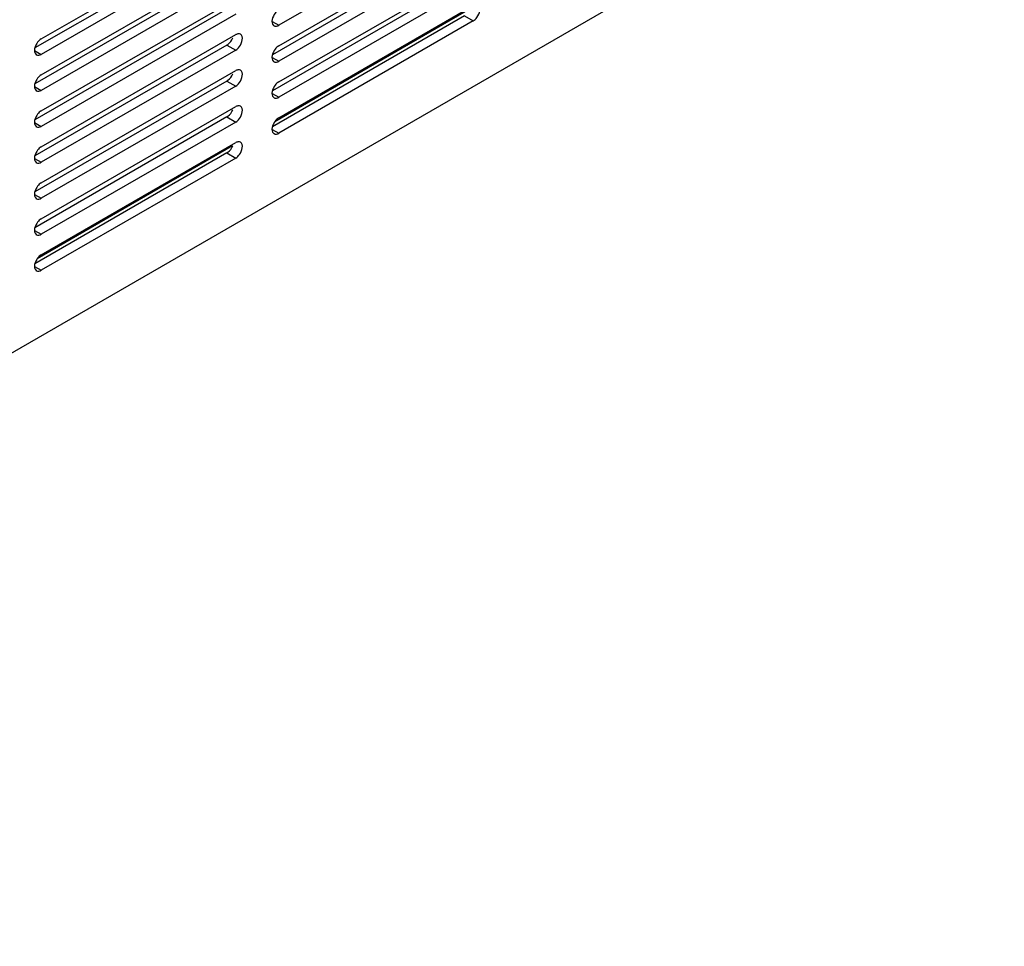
# Model space of a CAD drawing. Header units: inches. Extents: x 0 to 34, y 0 to 22.
# Tile 58 of 127: x 6.9 to 8.1, y 6 to 7.1. Entities that reach past the tile are written whole.
import ezdxf

# ---------------------------------------------------------------- set-up
doc = ezdxf.new("R2010")
doc.units = ezdxf.units.IN
doc.header["$LTSCALE"] = 1.87
doc.header["$MEASUREMENT"] = 0
doc.layers.get('0').update_dxf_attribs({"linetype": 'CONTINUOUS'})
doc.layers.add('02___PRT_ALL_AXES', color=7, linetype='CONTINUOUS')

msp = doc.modelspace()

# ---------------------------------------------------------------- linework, layer by layer
at = {"color": 7, "linetype": 'CONTINUOUS'}
msp.add_line((5.68452, 5.99271), (8.09108, 7.38223), dxfattribs=at)
at = {"layer": '02___PRT_ALL_AXES', "color": 7, "linetype": 'CONTINUOUS'}
for p, q in [((7.45869, 7.22364), (7.22711, 7.08993)), ((6.94426, 7.07358), (7.17584, 7.20729)), ((7.22711, 7.06543), (7.45869, 7.19914)), ((7.17584, 7.18892), (6.94426, 7.05521)), ((7.45869, 7.18077), (7.22711, 7.04706)), ((6.94426, 7.03072), (7.17584, 7.16443)), ((7.22711, 7.02257), (7.45869, 7.15628)), ((7.17584, 7.14606), (6.94426, 7.01235)), ((7.45869, 7.13791), (7.22711, 7.0042)), ((6.94426, 6.98785), (7.17584, 7.12156)), ((7.45503, 7.10941), (7.22231, 6.97504)), ((7.22711, 6.9797), (7.45869, 7.11341)), ((7.17584, 7.10319), (6.94426, 6.96948)), ((7.21918, 7.0945), (7.22711, 7.08993)), ((7.45869, 7.09504), (7.22711, 6.96133)), ((7.44825, 7.10107), (7.45869, 7.09504)), ((7.22147, 7.08937), (7.22263, 7.08893)), ((7.22588, 7.08933), (7.22711, 7.08993)), ((6.94426, 6.94499), (7.17584, 7.0787)), ((6.93634, 7.05979), (6.94426, 7.05521)), ((7.17584, 7.06033), (6.94426, 6.92662)), ((7.1654, 7.06635), (7.17584, 7.06033)), ((6.93863, 7.05466), (6.93979, 7.05422)), ((6.94304, 7.05461), (6.94426, 7.05521)), ((7.21918, 7.05164), (7.22711, 7.04706)), ((7.22147, 7.04651), (7.22263, 7.04607)), ((7.22588, 7.04647), (7.22711, 7.04706)), ((6.94426, 6.90212), (7.17584, 7.03583)), ((7.1654, 7.02349), (7.17584, 7.01746)), ((6.93634, 7.01692), (6.94426, 7.01235)), ((6.93863, 7.01179), (6.93979, 7.01135)), ((6.94304, 7.01175), (6.94426, 7.01235)), ((7.17584, 7.01746), (6.94426, 6.88375)), ((7.21918, 7.00877), (7.22711, 7.0042)), ((7.22147, 7.00364), (7.22263, 7.0032)), ((7.22588, 7.0036), (7.22711, 7.0042)), ((6.94426, 6.85926), (7.17584, 6.99297)), ((7.1654, 6.98063), (7.17584, 6.9746)), ((6.93634, 6.97406), (6.94426, 6.96948)), ((6.93863, 6.96893), (6.93979, 6.96849)), ((6.94304, 6.96888), (6.94426, 6.96948)), ((7.17584, 6.9746), (6.94426, 6.84089)), ((7.21918, 6.96591), (7.22711, 6.96133)), ((7.22147, 6.96078), (7.22263, 6.96034)), ((7.22588, 6.96074), (7.22711, 6.96133)), ((7.17218, 6.9461), (6.93947, 6.81173)), ((6.94426, 6.81639), (7.17584, 6.9501)), ((6.93634, 6.93119), (6.94426, 6.92662)), ((7.17584, 6.93173), (6.94426, 6.79802)), ((7.1654, 6.93776), (7.17584, 6.93173)), ((6.93863, 6.92606), (6.93979, 6.92562)), ((6.94304, 6.92602), (6.94426, 6.92662)), ((6.93634, 6.88833), (6.94426, 6.88375)), ((6.93863, 6.8832), (6.93979, 6.88276)), ((6.94304, 6.88316), (6.94426, 6.88375)), ((6.93634, 6.84546), (6.94426, 6.84089)), ((6.93863, 6.84034), (6.93979, 6.83989)), ((6.94304, 6.84029), (6.94426, 6.84089)), ((6.93634, 6.8026), (6.94426, 6.79802)), ((6.93863, 6.79747), (6.93979, 6.79703)), ((6.94304, 6.79743), (6.94426, 6.79802))]:
    msp.add_line(p, q, dxfattribs=at)
at = {"layer": '02___PRT_ALL_AXES', "color": 3, "linetype": 'CONTINUOUS'}
for p, q in [((7.1654, 7.19495), (6.93673, 7.06292)), ((7.44825, 7.1868), (7.21958, 7.05477)), ((7.1654, 7.15208), (6.93673, 7.02005)), ((7.44825, 7.14394), (7.21958, 7.0119)), ((7.1654, 7.10922), (6.93673, 6.97719)), ((7.44825, 7.10107), (7.21958, 6.96904)), ((7.1654, 7.06635), (6.93673, 6.93432)), ((7.1654, 7.06635), (7.16663, 7.06718)), ((7.1654, 7.02349), (6.93673, 6.89146)), ((7.1654, 7.02349), (7.16663, 7.02431)), ((7.1654, 6.98063), (6.93673, 6.84859)), ((7.1654, 6.98063), (7.16663, 6.98145)), ((7.1654, 6.93776), (6.93673, 6.80573)), ((7.1654, 6.93776), (7.16663, 6.93858))]:
    msp.add_line(p, q, dxfattribs=at)
at = {"layer": '02___PRT_ALL_AXES', "color": 7, "linetype": 'CONTINUOUS'}
for centre in [(7.22337, 7.09263), (6.94052, 7.05792), (7.22337, 7.04977), (6.94052, 7.01505), (7.22337, 7.0069), (6.94052, 6.97219), (7.22337, 6.96404), (6.94052, 6.92932), (6.94052, 6.88646), (6.94052, 6.84359), (6.94052, 6.80073)]:
    msp.add_arc(centre, 0.00377, 228.88691, 239.86687, dxfattribs=at)
for points, knots in [([(7.22711, 7.1083), (7.22546, 7.10734), (7.22064, 7.10291), (7.21717, 7.09303), (7.22089, 7.08979)], [0, 0, 0, 0, 0.2790882, 1, 1, 1, 1]), ([(7.45869, 7.09504), (7.46042, 7.09605), (7.46529, 7.10046), (7.46861, 7.11148), (7.46432, 7.11397)], [0, 0, 0, 0, 0.2883009, 1, 1, 1, 1]), ([(6.94426, 7.07358), (6.94261, 7.07263), (6.9378, 7.06819), (6.93433, 7.05832), (6.93805, 7.05508)], [0, 0, 0, 0, 0.2790882, 1, 1, 1, 1]), ([(7.18148, 7.07925), (7.1803, 7.07993), (7.17805, 7.07982), (7.17634, 7.07898), (7.17584, 7.0787)], [0, 0, 0, 0, 0.7053485, 1, 1, 1, 1]), ([(7.17584, 7.06033), (7.17758, 7.06133), (7.18245, 7.06574), (7.18576, 7.07676), (7.18148, 7.07925)], [0, 0, 0, 0, 0.2883009, 1, 1, 1, 1]), ([(7.22711, 7.06543), (7.22546, 7.06448), (7.22064, 7.06005), (7.21717, 7.05017), (7.22089, 7.04693)], [0, 0, 0, 0, 0.2790882, 1, 1, 1, 1]), ([(7.18148, 7.03639), (7.1803, 7.03707), (7.17805, 7.03696), (7.17634, 7.03612), (7.17584, 7.03583)], [0, 0, 0, 0, 0.7053485, 1, 1, 1, 1]), ([(7.17584, 7.01746), (7.17758, 7.01847), (7.18245, 7.02288), (7.18576, 7.0339), (7.18148, 7.03639)], [0, 0, 0, 0, 0.2883009, 1, 1, 1, 1]), ([(6.94426, 7.03072), (6.94261, 7.02976), (6.9378, 7.02533), (6.93433, 7.01545), (6.93805, 7.01221)], [0, 0, 0, 0, 0.2790882, 1, 1, 1, 1]), ([(7.22711, 7.02257), (7.22546, 7.02161), (7.22064, 7.01718), (7.21717, 7.0073), (7.22089, 7.00406)], [0, 0, 0, 0, 0.2790882, 1, 1, 1, 1]), ([(6.94426, 6.98785), (6.94261, 6.9869), (6.9378, 6.98247), (6.93433, 6.97259), (6.93805, 6.96935)], [0, 0, 0, 0, 0.2790882, 1, 1, 1, 1]), ([(7.18148, 6.99352), (7.1803, 6.9942), (7.17805, 6.99409), (7.17634, 6.99325), (7.17584, 6.99297)], [0, 0, 0, 0, 0.7053485, 1, 1, 1, 1]), ([(7.17584, 6.9746), (7.17758, 6.9756), (7.18245, 6.98001), (7.18576, 6.99103), (7.18148, 6.99352)], [0, 0, 0, 0, 0.2883009, 1, 1, 1, 1]), ([(7.22711, 6.9797), (7.22546, 6.97875), (7.22064, 6.97432), (7.21717, 6.96444), (7.22089, 6.9612)], [0, 0, 0, 0, 0.2790882, 1, 1, 1, 1]), ([(6.94426, 6.94499), (6.94261, 6.94403), (6.9378, 6.9396), (6.93433, 6.92972), (6.93805, 6.92648)], [0, 0, 0, 0, 0.2790882, 1, 1, 1, 1]), ([(7.18148, 6.95066), (7.1803, 6.95134), (7.17805, 6.95123), (7.17634, 6.95039), (7.17584, 6.9501)], [0, 0, 0, 0, 0.7053485, 1, 1, 1, 1]), ([(7.17584, 6.93173), (7.17758, 6.93274), (7.18245, 6.93715), (7.18576, 6.94817), (7.18148, 6.95066)], [0, 0, 0, 0, 0.2883009, 1, 1, 1, 1]), ([(6.94426, 6.90212), (6.94261, 6.90117), (6.9378, 6.89674), (6.93433, 6.88686), (6.93805, 6.88362)], [0, 0, 0, 0, 0.2790882, 1, 1, 1, 1]), ([(6.94426, 6.85926), (6.94261, 6.8583), (6.9378, 6.85387), (6.93433, 6.84399), (6.93805, 6.84076)], [0, 0, 0, 0, 0.2790882, 1, 1, 1, 1]), ([(6.94426, 6.81639), (6.94261, 6.81544), (6.9378, 6.81101), (6.93433, 6.80113), (6.93805, 6.79789)], [0, 0, 0, 0, 0.2790882, 1, 1, 1, 1])]:
    msp.add_open_spline(points, degree=3, knots=knots, dxfattribs=at)
for points in [[(7.22263, 7.08893), (7.2237, 7.08871), (7.22487, 7.08893), (7.22588, 7.08933)], [(6.93979, 7.05422), (6.94086, 7.054), (6.94202, 7.05421), (6.94304, 7.05461)], [(7.22263, 7.04607), (7.2237, 7.04585), (7.22487, 7.04606), (7.22588, 7.04647)], [(6.93979, 7.01135), (6.94086, 7.01113), (6.94202, 7.01135), (6.94304, 7.01175)], [(7.22263, 7.0032), (7.2237, 7.00298), (7.22487, 7.0032), (7.22588, 7.0036)], [(6.93979, 6.96849), (6.94086, 6.96827), (6.94202, 6.96848), (6.94304, 6.96888)], [(7.22263, 6.96034), (7.2237, 6.96012), (7.22487, 6.96033), (7.22588, 6.96074)], [(6.93979, 6.92562), (6.94086, 6.9254), (6.94202, 6.92562), (6.94304, 6.92602)], [(6.93979, 6.88276), (6.94086, 6.88254), (6.94202, 6.88275), (6.94304, 6.88316)], [(6.93979, 6.83989), (6.94086, 6.83967), (6.94202, 6.83989), (6.94304, 6.84029)], [(6.93979, 6.79703), (6.94086, 6.79681), (6.94202, 6.79703), (6.94304, 6.79743)]]:
    msp.add_open_spline(points, degree=3, dxfattribs=at)
at = {"layer": '02___PRT_ALL_AXES', "color": 3, "linetype": 'CONTINUOUS'}
for points in [[(7.16663, 7.06718), (7.16918, 7.06911), (7.17113, 7.07194), (7.17229, 7.07491)], [(7.16663, 7.02431), (7.16918, 7.02624), (7.17113, 7.02907), (7.17229, 7.03205)], [(7.16663, 6.98145), (7.16918, 6.98338), (7.17113, 6.98621), (7.17229, 6.98918)], [(7.16663, 6.93858), (7.16918, 6.94051), (7.17113, 6.94334), (7.17229, 6.94632)]]:
    msp.add_open_spline(points, degree=3, dxfattribs=at)

doc.saveas('drawing.dxf')
